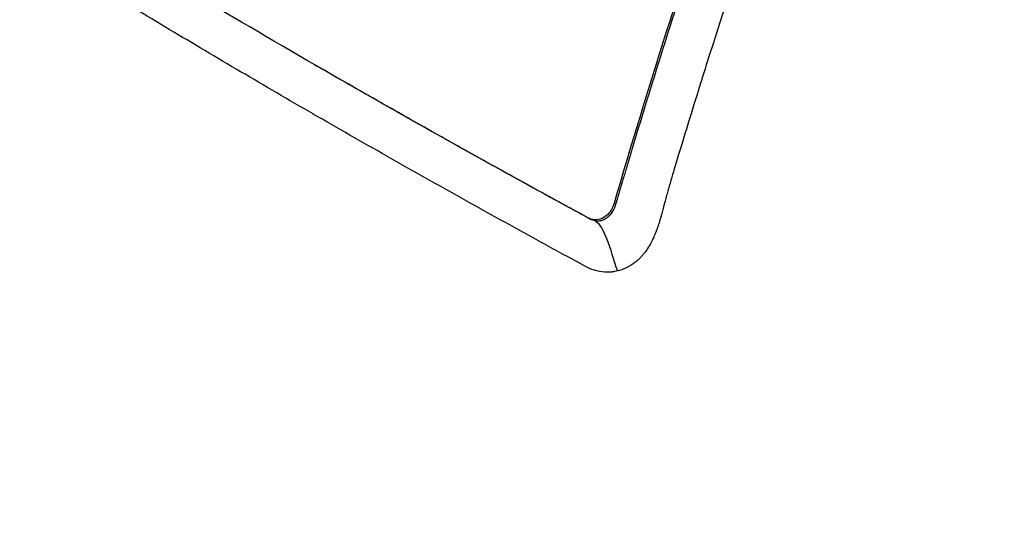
# Model space of a CAD drawing. Header units: millimetres. Extents: x 0 to 4378, y 0 to 2376.
# Tile 210 of 227: x 2568 to 2590, y 1563 to 1575. Entities that reach past the tile are written whole.
import ezdxf

# ---------------------------------------------------------------- set-up
doc = ezdxf.new("R2010")
doc.units = ezdxf.units.MM
doc.header["$LTSCALE"] = 0.2
doc.layers.add('01_Object Line', color=4, linetype='Continuous')

# ---------------------------------------------------------------- blocks, each defined once
blk = doc.blocks.new('A$Cf809625c')
for p, q in [((-175.019, 473.278), (-174.968, 473.248)), ((-174.965, 473.247), (-174.968, 473.248)), ((-168.076, 470.073), (-168.038, 470.052)), ((-168.686, 469.733), (-168.635, 469.703))]:
    blk.add_line(p, q)
for points, knots in [([(-163.706, 504.279), (-163.807, 504.337), (-164.147, 504.528), (-164.785, 504.861), (-165.058, 504.997), (-165.871, 505.386), (-166.417, 505.623), (-168.056, 506.269), (-169.157, 506.617), (-170.973, 507.069), (-171.723, 507.225), (-172.884, 507.408), (-173.305, 507.463), (-174.848, 507.622), (-175.966, 507.657), (-178.524, 507.551), (-179.984, 507.352), (-182.226, 506.803), (-183.029, 506.555), (-187.683, 504.823), (-190.786, 502.432), (-194.457, 498.441), (-195.679, 496.783), (-198.335, 492.31), (-200.376, 488.047), (-202.021, 478.926), (-202.274, 475.74), (-202.186, 469.274), (-201.844, 465.997), (-201.204, 462.769)], [-11.591769, -11.591769, -11.591769, -11.591769, -11.369233, -11.369233, -11.2055, -11.2055, -10.879051, -10.879051, -10.229253, -10.229253, -9.808886, -9.808886, -9.569695, -9.569695, -8.931682, -8.931682, -8.097781, -8.097781, -7.622133, -7.622133, -5.29353, -5.29353, -3.945591, -3.945591, -1.974095, -1.974095, -0.987299, -0.987299, -0.000001, -0.000001, -0.000001, -0.000001]), ([(-164.225, 501.429), (-164.25, 501.444), (-164.27, 501.455), (-164.315, 501.481), (-164.338, 501.494), (-164.406, 501.532), (-164.452, 501.558), (-164.589, 501.634), (-164.681, 501.685), (-164.962, 501.836), (-165.151, 501.934), (-165.762, 502.241), (-166.182, 502.436), (-167.832, 503.145), (-169.09, 503.564), (-172.035, 504.302), (-173.743, 504.539), (-177.851, 504.653), (-180.235, 504.332), (-186.276, 502.452), (-189.401, 500.335), (-195.051, 494.648), (-197.168, 490.839), (-199.888, 483.796), (-200.746, 480.013), (-201.487, 472.022), (-201.356, 467.882), (-200.721, 463.723)], [-6.407087, -6.407087, -6.407087, -6.407087, -6.401237, -6.401237, -6.39525, -6.39525, -6.383254, -6.383254, -6.359103, -6.359103, -6.309555, -6.309555, -6.200269, -6.200269, -5.881807, -5.881807, -5.449682, -5.449682, -4.832371, -4.832371, -3.815475, -3.815475, -2.514487, -2.514487, -1.264317, -1.264317, -0.000001, -0.000001, -0.000001, -0.000001]), ([(-163.706, 504.279), (-163.537, 504.182), (-163.086, 503.922), (-162.055, 503.246), (-161.648, 502.962), (-160.977, 502.471), (-160.709, 502.269), (-159.39, 501.24), (-158.353, 500.336), (-156.685, 498.719), (-156.03, 498.041), (-154.545, 496.395), (-153.727, 495.405), (-151.894, 492.987), (-150.906, 491.526), (-148.763, 487.953), (-147.659, 485.786), (-146.441, 482.925), (-146.195, 482.317), (-145.842, 481.397), (-145.728, 481.091), (-145.505, 480.477), (-145.396, 480.169), (-145.235, 479.7), (-145.182, 479.542), (-145.023, 479.064), (-144.922, 478.752), (-144.725, 478.125), (-144.631, 477.814), (-144.493, 477.346), (-144.448, 477.191), (-144.356, 476.87), (-144.31, 476.705), (-144.22, 476.377), (-144.175, 476.212), (-144.044, 475.716), (-143.957, 475.38), (-143.801, 474.745), (-143.726, 474.434), (-143.584, 473.815), (-143.517, 473.509), (-143.321, 472.58), (-143.201, 471.956), (-142.975, 470.67), (-142.87, 470.001), (-142.697, 468.757), (-142.627, 468.182), (-142.546, 467.418), (-142.53, 467.258), (-142.452, 466.453), (-142.402, 465.815), (-142.344, 464.855), (-142.327, 464.535), (-142.3, 463.901), (-142.29, 463.583), (-142.274, 462.95), (-142.269, 462.639), (-142.266, 462.166), (-142.266, 462.007), (-142.267, 461.695), (-142.268, 461.545), (-142.271, 461.232), (-142.274, 461.075), (-142.283, 460.629), (-142.291, 460.327), (-142.389, 457.731), (-142.629, 455.476), (-143.056, 453.093), (-143.094, 452.891), (-143.172, 452.489), (-143.211, 452.293), (-143.291, 451.909), (-143.331, 451.72), (-143.413, 451.349), (-143.455, 451.168), (-143.539, 450.81), (-143.582, 450.632), (-143.707, 450.125), (-143.795, 449.789), (-144.059, 448.827), (-144.247, 448.2), (-144.525, 447.347), (-144.613, 447.084), (-144.747, 446.7), (-144.79, 446.578), (-144.919, 446.219), (-145.006, 445.984), (-145.179, 445.532), (-145.263, 445.316), (-145.512, 444.696), (-145.681, 444.297), (-146.161, 443.215), (-146.485, 442.542), (-147.081, 441.397), (-147.347, 440.916), (-148.034, 439.74), (-148.469, 439.058), (-149.15, 438.074), (-149.382, 437.752), (-149.738, 437.279), (-149.858, 437.124), (-150.04, 436.892), (-150.1, 436.816), (-150.192, 436.702), (-150.223, 436.664), (-150.269, 436.607), (-150.284, 436.588), (-150.315, 436.55), (-150.33, 436.531), (-150.346, 436.512)], [0.000492, 0.000492, 0.000492, 0.000492, 0.070477, 0.070477, 0.116784, 0.116784, 0.147598, 0.147598, 0.270163, 0.270163, 0.35129, 0.35129, 0.459378, 0.459378, 0.603543, 0.603543, 0.795477, 0.795477, 0.846759, 0.846759, 0.872247, 0.872247, 0.897546, 0.897546, 0.910816, 0.910816, 0.936058, 0.936058, 0.961053, 0.961053, 0.973407, 0.973407, 0.986612, 0.986612, 0.999925, 0.999925, 1.026343, 1.026343, 1.051465, 1.051465, 1.076258, 1.076258, 1.125243, 1.125243, 1.177878, 1.177878, 1.224985, 1.224985, 1.237745, 1.237745, 1.287061, 1.287061, 1.311764, 1.311764, 1.336615, 1.336615, 1.361333, 1.361333, 1.372959, 1.372959, 1.384222, 1.384222, 1.395507, 1.395507, 1.41867, 1.41867, 1.596072, 1.596072, 1.612752, 1.612752, 1.628768, 1.628768, 1.644172, 1.644172, 1.659003, 1.659003, 1.673475, 1.673475, 1.702106, 1.702106, 1.756638, 1.756638, 1.781274, 1.781274, 1.792708, 1.792708, 1.814679, 1.814679, 1.835454, 1.835454, 1.874477, 1.874477, 1.942807, 1.942807, 1.994085, 1.994085, 2.070998, 2.070998, 2.109452, 2.109452, 2.128666, 2.128666, 2.138273, 2.138273, 2.143077, 2.143077, 2.145479, 2.145479, 2.147874, 2.147874, 2.147874, 2.147874]), ([(-164.225, 501.429), (-164.184, 501.406), (-164.152, 501.388), (-164.082, 501.346), (-164.046, 501.326), (-163.939, 501.262), (-163.867, 501.22), (-163.651, 501.09), (-163.507, 501.001), (-163.06, 500.718), (-162.757, 500.516), (-161.713, 499.793), (-160.972, 499.223), (-158.671, 497.298), (-157.15, 495.785), (-155.403, 493.755), (-155.083, 493.371), (-154.004, 492.026), (-153.268, 491.029), (-152.128, 489.348), (-151.704, 488.689), (-150.76, 487.141), (-150.25, 486.242), (-149.339, 484.513), (-148.932, 483.688), (-148.338, 482.398), (-148.137, 481.944), (-146.962, 479.186), (-146.138, 476.792), (-145.159, 473.128), (-144.877, 471.903), (-144.399, 469.436), (-144.204, 468.194), (-143.907, 465.729), (-143.804, 464.507), (-143.686, 462.064), (-143.671, 460.843), (-143.82, 454.745), (-144.659, 450.093), (-146.542, 444.903), (-146.931, 443.956), (-147.99, 441.661), (-148.702, 440.354), (-149.879, 438.516), (-150.289, 437.923), (-151.144, 436.781), (-151.589, 436.232), (-152.05, 435.706)], [0.000001, 0.000001, 0.000001, 0.000001, 0.017289, 0.017289, 0.034993, 0.034993, 0.070506, 0.070506, 0.142461, 0.142461, 0.294734, 0.294734, 0.67969, 0.67969, 1.52071, 1.52071, 1.712137, 1.712137, 2.17847, 2.17847, 2.468632, 2.468632, 2.845677, 2.845677, 3.177241, 3.177241, 3.354712, 3.354712, 4.246918, 4.246918, 4.688059, 4.688059, 5.129475, 5.129475, 5.562211, 5.562211, 5.997516, 5.997516, 7.753462, 7.753462, 8.159608, 8.159608, 8.770872, 8.770872, 9.07783, 9.07783, 9.385555, 9.385555, 9.385555, 9.385555]), ([(-162.717, 485.754), (-163.727, 483.173), (-164.673, 480.592), (-166.465, 475.361), (-167.304, 472.715), (-168.076, 470.073)], [-1.719587, -1.719587, -1.719587, -1.719587, -0.870829, -0.870829, -0.000001, -0.000001, -0.000001, -0.000001]), ([(-165.604, 477.747), (-166.084, 476.338), (-166.545, 474.929), (-166.987, 473.522), (-167.208, 472.818), (-167.424, 472.114), (-167.636, 471.411), (-167.688, 471.236), (-167.741, 471.06), (-167.793, 470.884), (-167.806, 470.84), (-167.819, 470.796), (-167.832, 470.752), (-167.839, 470.73), (-167.845, 470.708), (-167.852, 470.686), (-167.858, 470.665), (-167.865, 470.643), (-167.871, 470.621), (-167.897, 470.533), (-167.923, 470.445), (-167.949, 470.357), (-167.975, 470.269), (-168, 470.182), (-168.026, 470.094), (-168.029, 470.083), (-168.032, 470.072), (-168.036, 470.061), (-168.037, 470.058), (-168.037, 470.055), (-168.038, 470.052)], [0, 0, 0, 0, 0.548701, 0.548701, 0.548701, 0.823051, 0.823051, 0.823051, 0.891639, 0.891639, 0.891639, 0.908786, 0.908786, 0.908786, 0.917359, 0.917359, 0.917359, 0.925933, 0.925933, 0.925933, 0.960226, 0.960226, 0.960226, 0.99452, 0.99452, 0.99452, 0.998807, 0.998807, 0.998807, 1, 1, 1, 1]), ([(-164.653, 477.199), (-165.098, 475.89), (-165.527, 474.581), (-165.939, 473.274), (-166.018, 473.023), (-166.089, 472.795), (-166.153, 472.592), (-166.256, 472.261), (-166.338, 471.994), (-166.401, 471.789), (-166.592, 471.173), (-166.716, 470.753), (-166.781, 470.529), (-166.806, 470.443), (-166.829, 470.364), (-166.849, 470.29), (-166.863, 470.24), (-166.872, 470.206), (-166.895, 470.118), (-166.908, 470.069), (-166.924, 470.01), (-166.942, 469.942), (-166.943, 469.937), (-166.944, 469.931), (-166.946, 469.926), (-166.968, 469.839), (-166.989, 469.763), (-167.008, 469.699), (-167.017, 469.668), (-167.026, 469.639), (-167.034, 469.613), (-167.038, 469.6), (-167.044, 469.582), (-167.052, 469.558), (-167.056, 469.547), (-167.06, 469.535), (-167.065, 469.521), (-167.068, 469.511), (-167.071, 469.501), (-167.075, 469.491), (-167.078, 469.482), (-167.081, 469.473), (-167.085, 469.464), (-167.09, 469.451), (-167.095, 469.437), (-167.1, 469.424), (-167.114, 469.388), (-167.129, 469.352), (-167.145, 469.315), (-167.163, 469.275), (-167.187, 469.223), (-167.218, 469.163), (-167.242, 469.118), (-167.27, 469.069), (-167.304, 469.017), (-167.326, 468.982), (-167.348, 468.952), (-167.368, 468.926), (-167.376, 468.916), (-167.383, 468.907), (-167.389, 468.899), (-167.397, 468.89), (-167.404, 468.881), (-167.411, 468.873), (-167.428, 468.853), (-167.443, 468.836), (-167.456, 468.822), (-167.476, 468.8), (-167.492, 468.785), (-167.501, 468.776), (-167.517, 468.76), (-167.534, 468.745), (-167.552, 468.73), (-167.606, 468.684), (-167.666, 468.641), (-167.734, 468.603), (-167.745, 468.597), (-167.755, 468.591), (-167.766, 468.586), (-167.809, 468.564), (-167.848, 468.548), (-167.881, 468.535), (-167.939, 468.514), (-167.98, 468.504), (-168.001, 468.499)], [-1, -1, -1, -1, -0.571429, -0.571429, -0.571429, -0.517013, -0.517013, -0.517013, -0.428571, -0.428571, -0.428571, -0.285714, -0.285714, -0.285714, -0.251318, -0.251318, -0.251318, -0.22809, -0.22809, -0.22809, -0.215245, -0.215245, -0.215245, -0.214286, -0.214286, -0.214286, -0.190326, -0.190326, -0.190326, -0.178571, -0.178571, -0.178571, -0.170079, -0.170079, -0.170079, -0.165897, -0.165897, -0.165897, -0.16301, -0.16301, -0.16301, -0.160714, -0.160714, -0.160714, -0.15572, -0.15572, -0.15572, -0.142857, -0.142857, -0.142857, -0.122369, -0.122369, -0.122369, -0.107143, -0.107143, -0.107143, -0.098661, -0.098661, -0.098661, -0.095602, -0.095602, -0.095602, -0.092244, -0.092244, -0.092244, -0.084114, -0.084114, -0.084114, -0.071429, -0.071429, -0.071429, -0.062578, -0.062578, -0.062578, -0.035714, -0.035714, -0.035714, -0.032876, -0.032876, -0.032876, -0.020946, -0.020946, -0.020946, 0, 0, 0, 0]), ([(-168.686, 469.733), (-170.859, 470.913), (-172.97, 472.095), (-175.016, 473.276), (-177.045, 474.448), (-179.008, 475.617), (-180.902, 476.784)], [0, 0, 0, 0, 0.502185, 0.502185, 0.502185, 1, 1, 1, 1]), ([(-175.053, 472.136), (-175.053, 472.137), (-175.054, 472.137), (-175.055, 472.138), (-175.621, 472.465), (-176.182, 472.791), (-176.738, 473.117), (-177.293, 473.444), (-177.844, 473.77), (-178.389, 474.096), (-178.935, 474.423), (-179.475, 474.748), (-180.01, 475.074), (-180.277, 475.237), (-180.543, 475.4), (-180.808, 475.562), (-180.841, 475.583), (-180.874, 475.603), (-180.907, 475.623), (-180.923, 475.633), (-180.94, 475.644), (-180.957, 475.654), (-180.973, 475.664), (-180.99, 475.674), (-181.006, 475.685), (-181.071, 475.728), (-181.134, 475.78), (-181.192, 475.84), (-181.251, 475.901), (-181.305, 475.968), (-181.355, 476.043), (-181.367, 476.062), (-181.379, 476.081), (-181.391, 476.1), (-181.397, 476.11), (-181.403, 476.12), (-181.409, 476.129)], [-0.8616263, -0.8616263, -0.8616263, -0.8616263, -0.861572, -0.861572, -0.861572, -0.826965, -0.826965, -0.826965, -0.7923494, -0.7923494, -0.7923494, -0.7577381, -0.7577381, -0.7577381, -0.7404325, -0.7404325, -0.7404325, -0.7382693, -0.7382693, -0.7382693, -0.7371877, -0.7371877, -0.7371877, -0.7361061, -0.7361061, -0.7361061, -0.7317796, -0.7317796, -0.7317796, -0.7274532, -0.7274532, -0.7274532, -0.7263716, -0.7263716, -0.7263716, -0.7258308, -0.7258308, -0.7258308, -0.7258308]), ([(-174.316, 472.873), (-174.524, 472.993), (-174.732, 473.112), (-174.938, 473.231), (-174.947, 473.236), (-174.956, 473.241), (-174.965, 473.247)], [0.44931117, 0.44931117, 0.44931117, 0.44931117, 0.50001116, 0.50001116, 0.50001116, 0.50217692, 0.50217692, 0.50217692, 0.50217692]), ([(-171.232, 471.131), (-171.415, 471.233), (-171.597, 471.335), (-171.779, 471.437), (-172.314, 471.736), (-172.845, 472.035), (-173.371, 472.334), (-173.688, 472.514), (-174.003, 472.694), (-174.316, 472.873)], [0.2024235, 0.2024235, 0.2024235, 0.2024235, 0.2457321, 0.2457321, 0.2457321, 0.3728716, 0.3728716, 0.3728716, 0.4493112, 0.4493112, 0.4493112, 0.4493112]), ([(-168.001, 468.499), (-168.02, 468.494), (-168.039, 468.49), (-168.059, 468.486), (-168.069, 468.485), (-168.078, 468.483), (-168.088, 468.482), (-168.098, 468.48), (-168.108, 468.479), (-168.118, 468.478), (-168.127, 468.476), (-168.137, 468.475), (-168.147, 468.474), (-168.157, 468.474), (-168.167, 468.473), (-168.177, 468.472), (-168.196, 468.471), (-168.216, 468.471), (-168.236, 468.471), (-168.316, 468.471), (-168.396, 468.481), (-168.475, 468.5), (-168.554, 468.52), (-168.632, 468.549), (-168.708, 468.587), (-168.727, 468.596), (-168.746, 468.607), (-168.765, 468.617), (-168.783, 468.627), (-168.802, 468.637), (-168.821, 468.647), (-168.859, 468.668), (-168.896, 468.688), (-168.933, 468.709), (-169.233, 468.872), (-169.532, 469.035), (-169.829, 469.198), (-170.425, 469.525), (-171.015, 469.851), (-171.6, 470.178), (-172.186, 470.505), (-172.767, 470.831), (-173.343, 471.158), (-173.917, 471.484), (-174.487, 471.81), (-175.053, 472.136)], [-1, -1, -1, -1, -0.9989185, -0.9989185, -0.9989185, -0.9983778, -0.9983778, -0.9983778, -0.9978371, -0.9978371, -0.9978371, -0.9972963, -0.9972963, -0.9972963, -0.9967556, -0.9967556, -0.9967556, -0.9956741, -0.9956741, -0.9956741, -0.9913482, -0.9913482, -0.9913482, -0.9870224, -0.9870224, -0.9870224, -0.9859409, -0.9859409, -0.9859409, -0.9848594, -0.9848594, -0.9848594, -0.9826965, -0.9826965, -0.9826965, -0.965393, -0.965393, -0.965393, -0.930786, -0.930786, -0.930786, -0.896179, -0.896179, -0.896179, -0.8616263, -0.8616263, -0.8616263, -0.8616263]), ([(-168.635, 469.703), (-168.641, 469.706), (-168.647, 469.71), (-168.653, 469.713), (-168.661, 469.718), (-168.67, 469.722), (-168.678, 469.727), (-168.696, 469.736), (-168.713, 469.746), (-168.73, 469.755), (-168.799, 469.792), (-168.867, 469.83), (-168.936, 469.867), (-169.004, 469.904), (-169.073, 469.942), (-169.141, 469.979), (-169.158, 469.988), (-169.176, 469.998), (-169.193, 470.007), (-169.21, 470.016), (-169.227, 470.026), (-169.244, 470.035), (-169.278, 470.054), (-169.312, 470.072), (-169.346, 470.091), (-169.62, 470.241), (-169.892, 470.39), (-170.163, 470.54), (-170.521, 470.737), (-170.877, 470.934), (-171.232, 471.131)], [0, 0, 0, 0, 0.0013857, 0.0013857, 0.0013857, 0.0033723, 0.0033723, 0.0033723, 0.0073454, 0.0073454, 0.0073454, 0.0232379, 0.0232379, 0.0232379, 0.0391303, 0.0391303, 0.0391303, 0.0431034, 0.0431034, 0.0431034, 0.0470765, 0.0470765, 0.0470765, 0.0550227, 0.0550227, 0.0550227, 0.1185925, 0.1185925, 0.1185925, 0.2024235, 0.2024235, 0.2024235, 0.2024235]), ([(-168.076, 470.073), (-168.096, 470.003), (-168.126, 469.938), (-168.206, 469.821), (-168.257, 469.772), (-168.369, 469.706), (-168.428, 469.687), (-168.523, 469.684), (-168.557, 469.687), (-168.624, 469.704), (-168.655, 469.716), (-168.686, 469.733)], [-0.09630603, -0.09630603, -0.09630603, -0.09630603, -0.07320762, -0.07320762, -0.04828154, -0.04828154, -0.02519492, -0.02519492, -0.01231734, -0.01231734, -0.000001, -0.000001, -0.000001, -0.000001]), ([(-168.038, 470.052), (-168.041, 470.044), (-168.043, 470.036), (-168.046, 470.028), (-168.053, 470.006), (-168.061, 469.985), (-168.069, 469.965), (-168.086, 469.924), (-168.107, 469.886), (-168.13, 469.852), (-168.176, 469.782), (-168.235, 469.727), (-168.301, 469.693), (-168.335, 469.676), (-168.37, 469.664), (-168.407, 469.659), (-168.444, 469.653), (-168.481, 469.654), (-168.52, 469.661)], [0, 0, 0, 0, 0.0317634, 0.0317634, 0.0317634, 0.1197849, 0.1197849, 0.1197849, 0.2958279, 0.2958279, 0.2958279, 0.647914, 0.647914, 0.647914, 0.823957, 0.823957, 0.823957, 0.9999999, 0.9999999, 0.9999999, 0.9999999]), ([(-168.52, 469.661), (-168.538, 469.665), (-168.556, 469.67), (-168.574, 469.676), (-168.583, 469.679), (-168.592, 469.683), (-168.6, 469.687), (-168.609, 469.69), (-168.618, 469.695), (-168.627, 469.699), (-168.629, 469.7), (-168.632, 469.702), (-168.635, 469.703)], [0.0000001, 0.0000001, 0.0000001, 0.0000001, 0.4648523, 0.4648523, 0.4648523, 0.6972784, 0.6972784, 0.6972784, 0.9297046, 0.9297046, 0.9297046, 0.9999999, 0.9999999, 0.9999999, 0.9999999])]:
    blk.add_open_spline(points, degree=3, knots=knots)
blk.add_open_spline([(-168.52, 469.661), (-168.299, 469.534), (-168.18, 469.037), (-168.001, 468.499)], degree=3)

msp = doc.modelspace()

# ---------------------------------------------------------------- block references
at = {"layer": '01_Object Line'}
msp.add_blockref('A$Cf809625c', (2749.512, 1100.467), dxfattribs=at)

doc.saveas('drawing.dxf')
